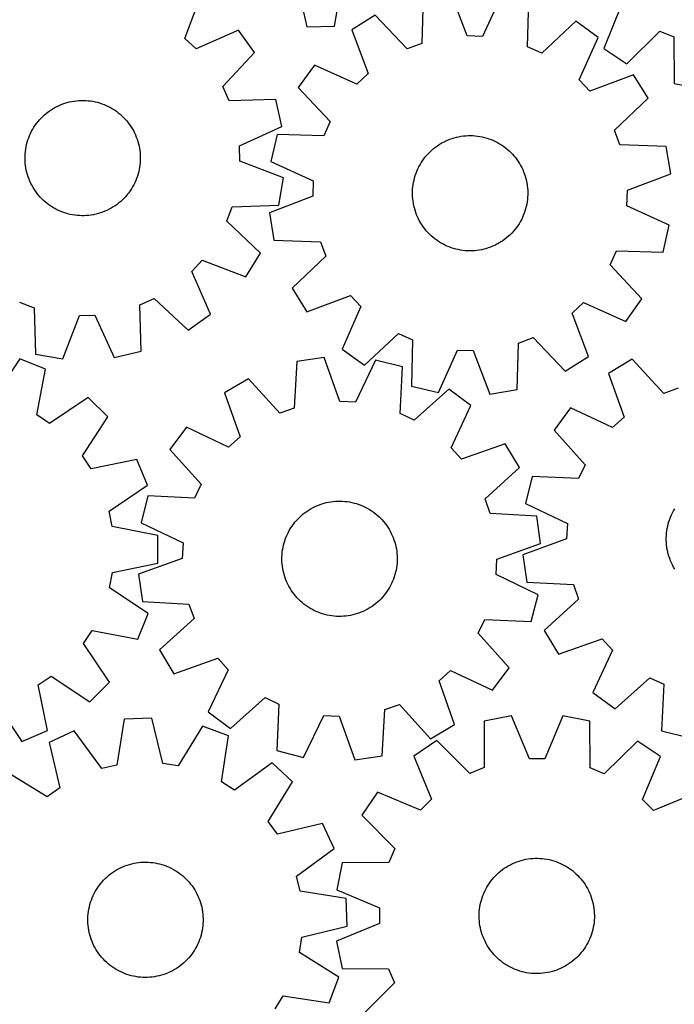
# Model space of a CAD drawing. Header units: millimetres. Extents: x 7 to 1243, y 7 to 1553.
# Tile 3 of 25: x 282 to 555, y 419 to 828. Entities that reach past the tile are written whole.
import ezdxf

# ---------------------------------------------------------------- set-up
doc = ezdxf.new("R2010")
doc.units = ezdxf.units.MM
doc.layers.add('CUT', color=7, linetype='CONTINUOUS', true_color=0x000000)

msp = doc.modelspace()

# ---------------------------------------------------------------- linework, layer by layer
at = {"layer": 'CUT'}
for p, q in [((397.699953, 844.405167), (402.002878, 825.512648)), ((413.535784, 825.791108), (416.921912, 844.869278)), ((351.224269, 820.634227), (358.049682, 838.768619)), ((450.515943, 837.880168), (449.857437, 818.515025)), ((468.821304, 821.688489), (461.893997, 839.784203)), ((483.267232, 839.131193), (475.248133, 821.492132)), ((493.982893, 817.166874), (494.507826, 836.536098)), ((532.984508, 834.353719), (525.660705, 816.414813)), ((430.519752, 830.304287), (420.736443, 824.190996)), ((443.844679, 816.236994), (430.519752, 830.304287)), ((373.605939, 824.097406), (355.901961, 816.222664)), ((380.293131, 814.697037), (373.605939, 824.097406)), ((402.002878, 825.512648), (413.535784, 825.791108)), ((420.736443, 824.190996), (427.538783, 806.047937)), ((514.004225, 827.753613), (499.845367, 814.526023)), ((523.39608, 821.05447), (514.004225, 827.753613)), ((355.901961, 816.222664), (351.224269, 820.634227)), ((475.248133, 821.492132), (468.821304, 821.688489)), ((515.498824, 803.360522), (523.39608, 821.05447)), ((535.263264, 810.021354), (548.989147, 823.697704)), ((548.989147, 823.697704), (554.933563, 821.246865)), ((554.933563, 821.246865), (555.032173, 801.87078)), ((449.857437, 818.515025), (443.844679, 816.236994)), ((499.845367, 814.526023), (493.982893, 817.166874)), ((525.660705, 816.414813), (535.263264, 810.021354)), ((367.04754, 800.555017), (380.293131, 814.697037)), ((405.161536, 809.539584), (398.462392, 800.147729)), ((422.855483, 801.642328), (405.161536, 809.539584)), ((427.538783, 806.047937), (422.855483, 801.642328)), ((519.904433, 798.677223), (515.498824, 803.360522)), ((538.047492, 805.479562), (519.904433, 798.677223)), ((544.160783, 795.696253), (538.047492, 805.479562)), ((369.680932, 794.689189), (367.04754, 800.555017)), ((398.462392, 800.147729), (411.689983, 785.988871)), ((555.032173, 801.87078), (566.350452, 799.638733)), ((389.050808, 795.189483), (369.680932, 794.689189)), ((391.631602, 783.945597), (389.050808, 795.189483)), ((530.09349, 782.371327), (544.160783, 795.696253)), ((295.140572, 790.647729), (295.960565, 791.182806)), ((295.960565, 791.182806), (296.801701, 791.683991)), ((296.801701, 791.683991), (297.662579, 792.15045)), ((297.662579, 792.15045), (298.541767, 792.581407)), ((298.541767, 792.581407), (299.437801, 792.976144)), ((299.437801, 792.976144), (300.349191, 793.334005)), ((300.349191, 793.334005), (301.274418, 793.654394)), ((301.274418, 793.654394), (302.211944, 793.936777)), ((302.211944, 793.936777), (303.160208, 794.180685)), ((303.160208, 794.180685), (304.117631, 794.385712)), ((304.117631, 794.385712), (305.08262, 794.551516)), ((305.08262, 794.551516), (306.053569, 794.677822)), ((306.053569, 794.677822), (307.028862, 794.764419)), ((307.028862, 794.764419), (308.006875, 794.811163)), ((308.006875, 794.811163), (308.985981, 794.817976)), ((308.985981, 794.817976), (309.964551, 794.784848)), ((309.964551, 794.784848), (310.940954, 794.711832)), ((310.940954, 794.711832), (311.913567, 794.599051)), ((311.913567, 794.599051), (312.88077, 794.446693)), ((312.88077, 794.446693), (313.840954, 794.25501)), ((313.840954, 794.25501), (314.79252, 794.024323)), ((314.79252, 794.024323), (315.733885, 793.755014)), ((315.733885, 793.755014), (316.663482, 793.447532)), ((316.663482, 793.447532), (317.579763, 793.10239)), ((317.579763, 793.10239), (318.481205, 792.720161)), ((318.481205, 792.720161), (319.366305, 792.301481)), ((319.366305, 792.301481), (320.233591, 791.847048)), ((320.233591, 791.847048), (321.08162, 791.357618)), ((321.08162, 791.357618), (321.90898, 790.834005)), ((290.738295, 786.779173), (291.404158, 787.497031)), ((291.404158, 787.497031), (292.098748, 788.187133)), ((292.098748, 788.187133), (292.820908, 788.848329)), ((292.820908, 788.848329), (293.569436, 789.479519)), ((293.569436, 789.479519), (294.343087, 790.079652)), ((294.343087, 790.079652), (295.140572, 790.647729)), ((321.90898, 790.834005), (322.714294, 790.277081)), ((322.714294, 790.277081), (323.496222, 789.687773)), ((323.496222, 789.687773), (324.253462, 789.067061)), ((324.253462, 789.067061), (324.984754, 788.415979)), ((324.984754, 788.415979), (325.688881, 787.735611)), ((325.688881, 787.735611), (326.36467, 787.027089)), ((326.36467, 787.027089), (327.010997, 786.291592)), ((287.404857, 781.95901), (287.876887, 782.816846)), ((287.876887, 782.816846), (288.383514, 783.654715)), ((288.383514, 783.654715), (288.923895, 784.471222)), ((288.923895, 784.471222), (289.49713, 785.265008)), ((289.49713, 785.265008), (290.102266, 786.034752)), ((290.102266, 786.034752), (290.738295, 786.779173)), ((327.010997, 786.291592), (327.626787, 785.530344)), ((327.626787, 785.530344), (328.211014, 784.744612)), ((328.211014, 784.744612), (328.762706, 783.935705)), ((328.762706, 783.935705), (329.280944, 783.104968)), ((329.280944, 783.104968), (329.764867, 782.253784)), ((373.982355, 775.948941), (391.631602, 783.945597)), ((411.689983, 785.988871), (409.049132, 780.126397)), ((285.87753, 778.356996), (286.20391, 779.280127)), ((286.20391, 779.280127), (286.567672, 780.189177)), ((286.567672, 780.189177), (286.96821, 781.082634)), ((286.96821, 781.082634), (287.404857, 781.95901)), ((329.764867, 782.253784), (330.213668, 781.38357)), ((330.213668, 781.38357), (330.626601, 780.495774)), ((330.626601, 780.495774), (331.002979, 779.591874)), ((331.002979, 779.591874), (331.342174, 778.673374)), ((389.679907, 780.65133), (387.084812, 769.410736)), ((409.049132, 780.126397), (389.679907, 780.65133)), ((461.576202, 778.63922), (462.499332, 778.965602)), ((462.499332, 778.965602), (463.435007, 779.25406)), ((463.435007, 779.25406), (464.381669, 779.504113)), ((464.381669, 779.504113), (465.337742, 779.715345)), ((465.337742, 779.715345), (466.301636, 779.887404)), ((466.301636, 779.887404), (467.271745, 780.020004)), ((467.271745, 780.020004), (468.246456, 780.112925)), ((468.246456, 780.112925), (469.224146, 780.166011)), ((469.224146, 780.166011), (470.203187, 780.179174)), ((470.203187, 780.179174), (471.18195, 780.152393)), ((471.18195, 780.152393), (472.158807, 780.085711)), ((472.158807, 780.085711), (473.132131, 779.979241)), ((473.132131, 779.979241), (474.100302, 779.833158)), ((474.100302, 779.833158), (475.061709, 779.647707)), ((475.061709, 779.647707), (476.014751, 779.423195)), ((476.014751, 779.423195), (476.957843, 779.159998)), ((476.957843, 779.159998), (477.889414, 778.858551)), ((477.889414, 778.858551), (478.807915, 778.519359)), ((532.371521, 776.358568), (530.09349, 782.371327)), ((284.95574, 774.55469), (285.127796, 775.518584)), ((285.127796, 775.518584), (285.339025, 776.474658)), ((285.339025, 776.474658), (285.589075, 777.42132)), ((285.589075, 777.42132), (285.87753, 778.356996)), ((331.342174, 778.673374), (331.643623, 777.741804)), ((331.643623, 777.741804), (331.906823, 776.798713)), ((331.906823, 776.798713), (332.131338, 775.845671)), ((332.131338, 775.845671), (332.316792, 774.884265)), ((332.316792, 774.884265), (332.462877, 773.916094)), ((374.170536, 769.521868), (373.982355, 775.948941)), ((454.07717, 774.104813), (454.821589, 774.740844)), ((454.821589, 774.740844), (455.591331, 775.345982)), ((455.591331, 775.345982), (456.385115, 775.91922)), ((456.385115, 775.91922), (457.201621, 776.459604)), ((457.201621, 776.459604), (458.039488, 776.966233)), ((458.039488, 776.966233), (458.897323, 777.438265)), ((458.897323, 777.438265), (459.773697, 777.874915)), ((459.773697, 777.874915), (460.667153, 778.275456)), ((460.667153, 778.275456), (461.576202, 778.63922)), ((478.807915, 778.519359), (479.711816, 778.142984)), ((479.711816, 778.142984), (480.599613, 777.730054)), ((480.599613, 777.730054), (481.469828, 777.281255)), ((481.469828, 777.281255), (482.321014, 776.797335)), ((482.321014, 776.797335), (483.151752, 776.279099)), ((483.151752, 776.279099), (483.960661, 775.727409)), ((483.960661, 775.727409), (484.746395, 775.143185)), ((484.746395, 775.143185), (485.507644, 774.527397)), ((551.736664, 775.700063), (532.371521, 776.358568)), ((553.640699, 764.322008), (551.736664, 775.700063)), ((284.663981, 770.653138), (284.677142, 771.632179)), ((284.690766, 769.674374), (284.663981, 770.653138)), ((284.677142, 771.632179), (284.730225, 772.609869)), ((284.730225, 772.609869), (284.823142, 773.58458)), ((284.823142, 773.58458), (284.95574, 774.55469)), ((332.462877, 773.916094), (332.569351, 772.942771)), ((332.569351, 772.942771), (332.636035, 771.965915)), ((332.636035, 771.965915), (332.662819, 770.987151)), ((332.662819, 770.987151), (332.649659, 770.00811)), ((450.208626, 769.702524), (450.776701, 770.500011)), ((450.776701, 770.500011), (451.376832, 771.273664)), ((451.376832, 771.273664), (452.00802, 772.022194)), ((452.00802, 772.022194), (452.669214, 772.744356)), ((452.669214, 772.744356), (453.359313, 773.438948)), ((453.359313, 773.438948), (454.07717, 774.104813)), ((485.507644, 774.527397), (486.243143, 773.881072)), ((486.243143, 773.881072), (486.951668, 773.205285)), ((486.951668, 773.205285), (487.632038, 772.50116)), ((487.632038, 772.50116), (488.283122, 771.76987)), ((488.283122, 771.76987), (488.903836, 771.012632)), ((488.903836, 771.012632), (489.493146, 770.230706)), ((284.75745, 768.697518), (284.690766, 769.674374)), ((284.863924, 767.724194), (284.75745, 768.697518)), ((285.010009, 766.756024), (284.863924, 767.724194)), ((285.195463, 765.794618), (285.010009, 766.756024)), ((332.371061, 767.085599), (332.199005, 766.121705)), ((332.503658, 768.055709), (332.371061, 767.085599)), ((332.596576, 769.03042), (332.503658, 768.055709)), ((332.649659, 770.00811), (332.596576, 769.03042)), ((392.257423, 762.571548), (374.170536, 769.521868)), ((387.084812, 769.410736), (404.723873, 761.391637)), ((448.274959, 766.301324), (448.705913, 767.180513)), ((448.705913, 767.180513), (449.17237, 768.041393)), ((449.17237, 768.041393), (449.673552, 768.88253)), ((449.673552, 768.88253), (450.208626, 769.702524)), ((489.493146, 770.230706), (490.050072, 769.425394)), ((490.050072, 769.425394), (490.573688, 768.598035)), ((490.573688, 768.598035), (491.063121, 767.750007)), ((491.063121, 767.750007), (491.517556, 766.882722)), ((491.517556, 766.882722), (491.936238, 765.997623)), ((285.419977, 764.841576), (285.195463, 765.794618)), ((285.683178, 763.898485), (285.419977, 764.841576)), ((285.984627, 762.966914), (285.683178, 763.898485)), ((286.323822, 762.048415), (285.984627, 762.966914)), ((331.12289, 762.360162), (330.759129, 761.451111)), ((331.44927, 763.283293), (331.12289, 762.360162)), ((331.737725, 764.218969), (331.44927, 763.283293)), ((331.987776, 765.165631), (331.737725, 764.218969)), ((332.199005, 766.121705), (331.987776, 765.165631)), ((390.338917, 751.195925), (392.257423, 762.571548)), ((446.675694, 761.682879), (446.919599, 762.631143)), ((446.919599, 762.631143), (447.20198, 763.56867)), ((447.20198, 763.56867), (447.522366, 764.493898)), ((447.522366, 764.493898), (447.880224, 765.405289)), ((447.880224, 765.405289), (448.274959, 766.301324)), ((491.936238, 765.997623), (492.31847, 765.096183)), ((492.31847, 765.096183), (492.663615, 764.179903)), ((492.663615, 764.179903), (492.9711, 763.250307)), ((492.9711, 763.250307), (493.240411, 762.308943)), ((493.240411, 762.308943), (493.471102, 761.357377)), ((535.544985, 757.394702), (553.640699, 764.322008)), ((286.7002, 761.144515), (286.323822, 762.048415)), ((287.113133, 760.256719), (286.7002, 761.144515)), ((287.561934, 759.386505), (287.113133, 760.256719)), ((288.045857, 758.535321), (287.561934, 759.386505)), ((288.564095, 757.704584), (288.045857, 758.535321)), ((329.449914, 758.823443), (328.943287, 757.985574)), ((329.921944, 759.681279), (329.449914, 758.823443)), ((330.358591, 760.557655), (329.921944, 759.681279)), ((330.759129, 761.451111), (330.358591, 760.557655)), ((404.723873, 761.391637), (404.527516, 754.964808)), ((446.091971, 757.814223), (446.178566, 758.789516)), ((446.178566, 758.789516), (446.304868, 759.760465)), ((446.304868, 759.760465), (446.47067, 760.725455)), ((446.47067, 760.725455), (446.675694, 761.682879)), ((493.471102, 761.357377), (493.662787, 760.397194)), ((493.662787, 760.397194), (493.815148, 759.429991)), ((493.815148, 759.429991), (493.927932, 758.457379)), ((493.927932, 758.457379), (494.00095, 757.480975)), ((289.115787, 756.895676), (288.564095, 757.704584)), ((289.700014, 756.109945), (289.115787, 756.895676)), ((290.315803, 755.348697), (289.700014, 756.109945)), ((290.962131, 754.6132), (290.315803, 755.348697)), ((291.63792, 753.904677), (290.962131, 754.6132)), ((325.922643, 754.143257), (325.228053, 753.453156)), ((326.588506, 754.861116), (325.922643, 754.143257)), ((327.224535, 755.605537), (326.588506, 754.861116)), ((327.829671, 756.375281), (327.224535, 755.605537)), ((328.402906, 757.169067), (327.829671, 756.375281)), ((328.943287, 757.985574), (328.402906, 757.169067)), ((404.527516, 754.964808), (386.431803, 748.037501)), ((446.03842, 755.857103), (446.04523, 756.836209)), ((446.071551, 754.878534), (446.03842, 755.857103)), ((446.04523, 756.836209), (446.091971, 757.814223)), ((446.14457, 753.902131), (446.071551, 754.878534)), ((493.98053, 754.545287), (493.893936, 753.569994)), ((494.027271, 755.5233), (493.98053, 754.545287)), ((494.00095, 757.480975), (494.034082, 756.502406)), ((494.034082, 756.502406), (494.027271, 755.5233)), ((535.348629, 750.967873), (535.544985, 757.394702)), ((292.342047, 753.224309), (291.63792, 753.904677)), ((293.073339, 752.573228), (292.342047, 753.224309)), ((293.830579, 751.952516), (293.073339, 752.573228)), ((294.612506, 751.363208), (293.830579, 751.952516)), ((295.41782, 750.806284), (294.612506, 751.363208)), ((296.24518, 750.282671), (295.41782, 750.806284)), ((297.093209, 749.793241), (296.24518, 750.282671)), ((321.366235, 750.457483), (320.5251, 749.956298)), ((322.186228, 750.992559), (321.366235, 750.457483)), ((322.983714, 751.560637), (322.186228, 750.992559)), ((323.757364, 752.16077), (322.983714, 751.560637)), ((324.505893, 752.79196), (323.757364, 752.16077)), ((325.228053, 753.453156), (324.505893, 752.79196)), ((368.687274, 744.552197), (370.972951, 750.562053)), ((370.972951, 750.562053), (390.338917, 751.195925)), ((446.257353, 752.929518), (446.14457, 753.902131)), ((446.409715, 751.962315), (446.257353, 752.929518)), ((446.6014, 751.002132), (446.409715, 751.962315)), ((446.832091, 750.050567), (446.6014, 751.002132)), ((447.101402, 749.109202), (446.832091, 750.050567)), ((493.396808, 750.676631), (493.152903, 749.728366)), ((493.601832, 751.634055), (493.396808, 750.676631)), ((493.767633, 752.599044), (493.601832, 751.634055)), ((493.893936, 753.569994), (493.767633, 752.599044)), ((552.987689, 742.948773), (535.348629, 750.967873)), ((297.960496, 749.338807), (297.093209, 749.793241)), ((298.845596, 748.920128), (297.960496, 749.338807)), ((299.747037, 748.537899), (298.845596, 748.920128)), ((300.663319, 748.192756), (299.747037, 748.537899)), ((301.592916, 747.885275), (300.663319, 748.192756)), ((302.534281, 747.615966), (301.592916, 747.885275)), ((303.485847, 747.385278), (302.534281, 747.615966)), ((304.446031, 747.193596), (303.485847, 747.385278)), ((305.413234, 747.041237), (304.446031, 747.193596)), ((306.385847, 746.928456), (305.413234, 747.041237)), ((307.36225, 746.855441), (306.385847, 746.928456)), ((308.340819, 746.822312), (307.36225, 746.855441)), ((309.319925, 746.829126), (308.340819, 746.822312)), ((310.297939, 746.87587), (309.319925, 746.829126)), ((311.273232, 746.962467), (310.297939, 746.87587)), ((312.244181, 747.088772), (311.273232, 746.962467)), ((313.20917, 747.254577), (312.244181, 747.088772)), ((314.166593, 747.459603), (313.20917, 747.254577)), ((315.114857, 747.703512), (314.166593, 747.459603)), ((316.052383, 747.985895), (315.114857, 747.703512)), ((316.97761, 748.306284), (316.052383, 747.985895)), ((317.889, 748.664145), (316.97761, 748.306284)), ((318.785034, 749.058882), (317.889, 748.664145)), ((319.664222, 749.489839), (318.785034, 749.058882)), ((320.5251, 749.956298), (319.664222, 749.489839)), ((386.431803, 748.037501), (388.335837, 736.659447)), ((447.408886, 748.179606), (447.101402, 749.109202)), ((447.754032, 747.263326), (447.408886, 748.179606)), ((448.136263, 746.361886), (447.754032, 747.263326)), ((448.554945, 745.476787), (448.136263, 746.361886)), ((491.797543, 746.058185), (491.366589, 745.178996)), ((492.192278, 746.954221), (491.797543, 746.058185)), ((492.550136, 747.865611), (492.192278, 746.954221)), ((492.870522, 748.79084), (492.550136, 747.865611)), ((493.152903, 749.728366), (492.870522, 748.79084)), ((382.737606, 731.209387), (368.687274, 744.552197)), ((449.009381, 744.609502), (448.554945, 745.476787)), ((449.498814, 743.761474), (449.009381, 744.609502)), ((450.022429, 742.934116), (449.498814, 743.761474)), ((450.579356, 742.128803), (450.022429, 742.934116)), ((451.168666, 741.346877), (450.579356, 742.128803)), ((489.2958, 741.859498), (488.69567, 741.085845)), ((489.863876, 742.656985), (489.2958, 741.859498)), ((490.39895, 743.476979), (489.863876, 742.656985)), ((490.900132, 744.318116), (490.39895, 743.476979)), ((491.366589, 745.178996), (490.900132, 744.318116)), ((550.392595, 731.708179), (552.987689, 742.948773)), ((451.78938, 740.589639), (451.168666, 741.346877)), ((452.440464, 739.858349), (451.78938, 740.589639)), ((453.120834, 739.154225), (452.440464, 739.858349)), ((453.829358, 738.478437), (453.120834, 739.154225)), ((454.564857, 737.832112), (453.829358, 738.478437)), ((455.326107, 737.216325), (454.564857, 737.832112)), ((485.995332, 738.254696), (485.250913, 737.618665)), ((486.713189, 738.920562), (485.995332, 738.254696)), ((487.403288, 739.615153), (486.713189, 738.920562)), ((488.064482, 740.337315), (487.403288, 739.615153)), ((488.69567, 741.085845), (488.064482, 740.337315)), ((388.335837, 736.659447), (407.700981, 736.000941)), ((407.700981, 736.000941), (409.979012, 729.988182)), ((456.11184, 736.6321), (455.326107, 737.216325)), ((456.92075, 736.080411), (456.11184, 736.6321)), ((457.751488, 735.562175), (456.92075, 736.080411)), ((458.602673, 735.078255), (457.751488, 735.562175)), ((459.472889, 734.629456), (458.602673, 735.078255)), ((460.360686, 734.216525), (459.472889, 734.629456)), ((461.264587, 733.840151), (460.360686, 734.216525)), ((462.183088, 733.500958), (461.264587, 733.840151)), ((478.4963, 733.72029), (477.573169, 733.393907)), ((479.405349, 734.084054), (478.4963, 733.72029)), ((480.298804, 734.484594), (479.405349, 734.084054)), ((481.175179, 734.921244), (480.298804, 734.484594)), ((482.033014, 735.393276), (481.175179, 734.921244)), ((482.870881, 735.899906), (482.033014, 735.393276)), ((483.687386, 736.440289), (482.870881, 735.899906)), ((484.481171, 737.013527), (483.687386, 736.440289)), ((485.250913, 737.618665), (484.481171, 737.013527)), ((376.611875, 721.433863), (382.737606, 731.209387)), ((409.979012, 729.988182), (395.911718, 716.663256)), ((463.114659, 733.199512), (462.183088, 733.500958)), ((464.057751, 732.936314), (463.114659, 733.199512)), ((465.010793, 732.711803), (464.057751, 732.936314)), ((465.9722, 732.526351), (465.010793, 732.711803)), ((466.940371, 732.380269), (465.9722, 732.526351)), ((467.913695, 732.273798), (466.940371, 732.380269)), ((468.890551, 732.207117), (467.913695, 732.273798)), ((469.869315, 732.180335), (468.890551, 732.207117)), ((470.848356, 732.193498), (469.869315, 732.180335)), ((471.826046, 732.246584), (470.848356, 732.193498)), ((472.800756, 732.339505), (471.826046, 732.246584)), ((473.770866, 732.472105), (472.800756, 732.339505)), ((474.734759, 732.644164), (473.770866, 732.472105)), ((475.690833, 732.855396), (474.734759, 732.644164)), ((476.637495, 733.105449), (475.690833, 732.855396)), ((477.573169, 733.393907), (476.637495, 733.105449)), ((528.382519, 726.370639), (531.02337, 732.233112)), ((531.02337, 732.233112), (550.392595, 731.708179)), ((354.06592, 723.581584), (358.477483, 728.259276)), ((358.477483, 728.259276), (376.611875, 721.433863)), ((541.61011, 712.21178), (528.382519, 726.370639)), ((361.940662, 705.877605), (354.06592, 723.581584)), ((395.911718, 716.663256), (402.02501, 706.879947)), ((402.02501, 706.879947), (420.168069, 713.682287)), ((420.168069, 713.682287), (424.573678, 708.998987)), ((282.395453, 710.796271), (288.405309, 708.510593)), ((332.532445, 709.802613), (338.398273, 712.436005)), ((333.032739, 690.432736), (332.532445, 709.802613)), ((338.398273, 712.436005), (352.540293, 699.190414)), ((512.533719, 706.311572), (517.217019, 710.717182)), ((517.217019, 710.717182), (534.910966, 702.819925)), ((534.910966, 702.819925), (541.61011, 712.21178)), ((288.405309, 708.510593), (289.039181, 689.144628)), ((300.414804, 687.226121), (307.365124, 705.313008)), ((307.365124, 705.313008), (313.792197, 705.50119)), ((313.792197, 705.50119), (321.788853, 687.851943)), ((352.540293, 699.190414), (361.940662, 705.877605)), ((424.573678, 708.998987), (416.676422, 691.30504)), ((519.336059, 688.168513), (512.533719, 706.311572)), ((426.068277, 684.605896), (440.227135, 697.833487)), ((440.227135, 697.833487), (446.089608, 695.192635)), ((446.089608, 695.192635), (445.564675, 675.823411)), ((489.556559, 674.479341), (490.215065, 693.844485)), ((490.215065, 693.844485), (496.227823, 696.122516)), ((496.227823, 696.122516), (509.55275, 682.055222)), ((289.039181, 689.144628), (300.414804, 687.226121)), ((321.788853, 687.851943), (333.032739, 690.432736)), ((416.676422, 691.30504), (426.068277, 684.605896)), ((456.805269, 673.228316), (464.824369, 690.867377)), ((464.824369, 690.867377), (471.251198, 690.67102)), ((471.251198, 690.67102), (478.178505, 672.575307)), ((282.465302, 687.291634), (271.735891, 671.157132)), ((293.148199, 682.93719), (282.465302, 687.291634)), ((397.859625, 686.130761), (396.793138, 666.783797)), ((409.275281, 687.794576), (397.859625, 686.130761)), ((415.819675, 669.556886), (409.275281, 687.794576)), ((430.630006, 686.691262), (422.240938, 669.225125)), ((441.813411, 683.859845), (430.630006, 686.691262)), ((509.55275, 682.055222), (519.336059, 688.168513)), ((537.588355, 687.149288), (527.693369, 681.218461)), ((550.650139, 672.837327), (537.588355, 687.149288)), ((289.541135, 663.899556), (293.148199, 682.93719)), ((440.880381, 664.505985), (441.813411, 683.859845)), ((527.693369, 681.218461), (534.158109, 662.952385)), ((377.708212, 678.97799), (367.798236, 673.072243)), ((390.733705, 664.632993), (377.708212, 678.97799)), ((367.798236, 673.072243), (374.216693, 654.789852)), ((445.564675, 675.823411), (456.805269, 673.228316)), ((461.120385, 674.668416), (446.685896, 661.742167)), ((470.368967, 667.772824), (461.120385, 674.668416)), ((478.178505, 672.575307), (489.556559, 674.479341)), ((556.704105, 675.003471), (550.650139, 672.837327)), ((310.994531, 671.15797), (294.907441, 660.357601)), ((319.197868, 663.046821), (310.994531, 671.15797)), ((422.240938, 669.225125), (415.819675, 669.556886)), ((396.793138, 666.783797), (390.733705, 664.632993)), ((446.685896, 661.742167), (440.880381, 664.505985)), ((462.100559, 650.249244), (470.368967, 667.772824)), ((511.849456, 666.858376), (504.97731, 657.592359)), ((529.393921, 658.634376), (511.849456, 666.858376)), ((294.907441, 660.357601), (289.541135, 663.899556)), ((308.579988, 646.838704), (319.197868, 663.046821)), ((534.158109, 662.952385), (529.393921, 658.634376)), ((351.918004, 658.752332), (345.022411, 649.50375)), ((369.441583, 650.483924), (351.918004, 658.752332)), ((504.97731, 657.592359), (517.940076, 643.190654)), ((374.216693, 654.789852), (369.441583, 650.483924)), ((484.688878, 651.892592), (466.406487, 645.474135)), ((490.594625, 641.982616), (484.688878, 651.892592)), ((345.022411, 649.50375), (357.948661, 635.06926)), ((466.406487, 645.474135), (462.100559, 650.249244)), ((312.182361, 641.512768), (308.579988, 646.838704)), ((331.178016, 645.334745), (312.182361, 641.512768)), ((335.652909, 634.701739), (331.178016, 645.334745)), ((476.249628, 628.957123), (490.594625, 641.982616)), ((517.940076, 643.190654), (515.19097, 637.378159)), ((495.83481, 638.262168), (493.031726, 627.071628)), ((515.19097, 637.378159), (495.83481, 638.262168)), ((319.640689, 623.790678), (335.652909, 634.701739)), ((357.948661, 635.06926), (355.184842, 629.263746)), ((335.830983, 630.196776), (332.999565, 619.013371)), ((355.184842, 629.263746), (335.830983, 630.196776)), ((408.248571, 626.866104), (409.185897, 627.149152)), ((409.185897, 627.149152), (410.133987, 627.393732)), ((410.133987, 627.393732), (411.091265, 627.599437)), ((411.091265, 627.599437), (412.056136, 627.765925)), ((412.056136, 627.765925), (413.026996, 627.892918)), ((413.026996, 627.892918), (414.002227, 627.980207)), ((414.002227, 627.980207), (414.980207, 628.027644)), ((414.980207, 628.027644), (415.959308, 628.035151)), ((415.959308, 628.035151), (416.9379, 628.002716)), ((416.9379, 628.002716), (417.914355, 627.930392)), ((417.914355, 627.930392), (418.887048, 627.8183)), ((418.887048, 627.8183), (419.854359, 627.666627)), ((419.854359, 627.666627), (420.814678, 627.475625)), ((420.814678, 627.475625), (421.766408, 627.245612)), ((421.766408, 627.245612), (422.707963, 626.97697)), ((478.400432, 622.897689), (476.249628, 628.957123)), ((493.031726, 627.071628), (510.519054, 618.726823)), ((320.930701, 617.491586), (319.640689, 623.790678)), ((400.546549, 622.68577), (401.319775, 623.286451)), ((401.319775, 623.286451), (402.116857, 623.855094)), ((402.116857, 623.855094), (402.936471, 624.390751)), ((402.936471, 624.390751), (403.777251, 624.892532)), ((403.777251, 624.892532), (404.637798, 625.359601)), ((404.637798, 625.359601), (405.516681, 625.791181)), ((405.516681, 625.791181), (406.412435, 626.186553)), ((406.412435, 626.186553), (407.323571, 626.54506)), ((407.323571, 626.54506), (408.248571, 626.866104)), ((422.707963, 626.97697), (423.637778, 626.670147)), ((423.637778, 626.670147), (424.554303, 626.325654)), ((424.554303, 626.325654), (425.456015, 625.944064)), ((425.456015, 625.944064), (426.341412, 625.526012)), ((426.341412, 625.526012), (427.20902, 625.072193)), ((427.20902, 625.072193), (428.057396, 624.583364)), ((428.057396, 624.583364), (428.885127, 624.060337)), ((428.885127, 624.060337), (429.690835, 623.503984)), ((429.690835, 623.503984), (430.47318, 622.91523)), ((553.892389, 622.274701), (554.317218, 623.156866)), ((554.317218, 623.156866), (554.777675, 624.020969)), ((554.777675, 624.020969), (555.272995, 624.865572)), ((332.999565, 619.013371), (350.465703, 610.624303)), ((396.47723, 618.468375), (397.081821, 619.238548)), ((397.081821, 619.238548), (397.717322, 619.983419)), ((397.717322, 619.983419), (398.382677, 620.701749)), ((398.382677, 620.701749), (399.076777, 621.392343)), ((399.076777, 621.392343), (399.798469, 622.05405)), ((399.798469, 622.05405), (400.546549, 622.68577)), ((430.47318, 622.91523), (431.23086, 622.295055)), ((431.23086, 622.295055), (431.962613, 621.644492)), ((431.962613, 621.644492), (432.667221, 620.964623)), ((432.667221, 620.964623), (433.343513, 620.25658)), ((433.343513, 620.25658), (433.990361, 619.521541)), ((433.990361, 619.521541), (434.60669, 618.760729)), ((497.747396, 621.831203), (478.400432, 622.897689)), ((499.411211, 610.415547), (497.747396, 621.831203)), ((552.562591, 618.595181), (552.838444, 619.534649)), ((552.838444, 619.534649), (553.152386, 620.462083)), ((553.152386, 620.462083), (553.503897, 621.375941)), ((553.503897, 621.375941), (553.892389, 622.274701)), ((339.943005, 613.75331), (320.930701, 617.491586)), ((393.951274, 614.28421), (394.3873, 615.160895)), ((394.3873, 615.160895), (394.858722, 616.019066)), ((394.858722, 616.019066), (395.364756, 616.857293)), ((395.364756, 616.857293), (395.904558, 617.674183)), ((395.904558, 617.674183), (396.47723, 618.468375)), ((434.60669, 618.760729), (435.191473, 617.975412)), ((435.191473, 617.975412), (435.743738, 617.166896)), ((435.743738, 617.166896), (436.262565, 616.336526)), ((436.262565, 616.336526), (436.747091, 615.485685)), ((436.747091, 615.485685), (437.196509, 614.615789)), ((510.519054, 618.726823), (510.203557, 612.30474)), ((551.848296, 614.748492), (551.967843, 615.720296)), ((551.967843, 615.720296), (552.126928, 616.686416)), ((552.126928, 616.686416), (552.325287, 617.645243)), ((552.325287, 617.645243), (552.562591, 618.595181)), ((340.008191, 602.217227), (339.943005, 613.75331)), ((392.574735, 610.62192), (392.862527, 611.5578)), ((392.862527, 611.5578), (393.188252, 612.481162)), ((393.188252, 612.481162), (393.55137, 613.39047)), ((393.55137, 613.39047), (393.951274, 614.28421)), ((437.196509, 614.615789), (437.610071, 613.728286)), ((437.610071, 613.728286), (437.987089, 612.824653)), ((437.987089, 612.824653), (438.326935, 611.906394)), ((438.326935, 611.906394), (438.629044, 610.975037)), ((438.629044, 610.975037), (438.892912, 610.032133)), ((510.203557, 612.30474), (491.982501, 605.714176)), ((551.728551, 612.794305), (551.768488, 613.77262)), ((551.728551, 611.815175), (551.728551, 612.794305)), ((551.768488, 610.83686), (551.728551, 611.815175)), ((551.768488, 613.77262), (551.848296, 614.748492)), ((551.848296, 609.860989), (551.768488, 610.83686)), ((350.465703, 610.624303), (350.133942, 604.203039)), ((391.719294, 605.809861), (391.811521, 606.784638)), ((391.811521, 606.784638), (391.943431, 607.754841)), ((391.943431, 607.754841), (392.114804, 608.718857)), ((392.114804, 608.718857), (392.325355, 609.675081)), ((392.325355, 609.675081), (392.574735, 610.62192)), ((438.892912, 610.032133), (439.118102, 609.079251)), ((439.118102, 609.079251), (439.304237, 608.117976)), ((439.304237, 608.117976), (439.451009, 607.149909)), ((439.451009, 607.149909), (439.558172, 606.176662)), ((481.173521, 603.871153), (499.411211, 610.415547)), ((551.967843, 608.889184), (551.848296, 609.860989)), ((552.126928, 607.923064), (551.967843, 608.889184)), ((552.325287, 606.964238), (552.126928, 607.923064)), ((552.562591, 606.0143), (552.325287, 606.964238)), ((350.133942, 604.203039), (331.896252, 597.658645)), ((391.654437, 603.853084), (391.666904, 604.832134)), ((391.681915, 602.87434), (391.654437, 603.853084)), ((391.666904, 604.832134), (391.719294, 605.809861)), ((391.749291, 601.897531), (391.681915, 602.87434)), ((439.558172, 606.176662), (439.625548, 605.199853)), ((439.640559, 603.242058), (439.588169, 602.264331)), ((439.625548, 605.199853), (439.653026, 604.221109)), ((439.653026, 604.221109), (439.640559, 603.242058)), ((480.84176, 597.44989), (481.173521, 603.871153)), ((491.982501, 605.714176), (493.675223, 594.302771)), ((552.838444, 605.074832), (552.562591, 606.0143)), ((553.152386, 604.147397), (552.838444, 605.074832)), ((553.503897, 603.233539), (553.152386, 604.147397)), ((553.892389, 602.33478), (553.503897, 603.233539)), ((321.039347, 598.264332), (340.008191, 602.217227)), ((391.856454, 600.924283), (391.749291, 601.897531)), ((392.003226, 599.956216), (391.856454, 600.924283)), ((392.189361, 598.994942), (392.003226, 599.956216)), ((392.414551, 598.042059), (392.189361, 598.994942)), ((438.982108, 598.399112), (438.732728, 597.452272)), ((439.192659, 599.355335), (438.982108, 598.399112)), ((439.364032, 600.319351), (439.192659, 599.355335)), ((439.495942, 601.289554), (439.364032, 600.319351)), ((439.588169, 602.264331), (439.495942, 601.289554)), ((554.317218, 601.452614), (553.892389, 602.33478)), ((554.777675, 600.588511), (554.317218, 601.452614)), ((555.272995, 599.743909), (554.777675, 600.588511)), ((319.820604, 591.951064), (321.039347, 598.264332)), ((331.896252, 597.658645), (333.560067, 586.24299)), ((392.678419, 597.099155), (392.414551, 598.042059)), ((392.980528, 596.167798), (392.678419, 597.099155)), ((393.320374, 595.249539), (392.980528, 596.167798)), ((393.697392, 594.345906), (393.320374, 595.249539)), ((394.110954, 593.458403), (393.697392, 594.345906)), ((437.756093, 594.683722), (437.356189, 593.789982)), ((438.119211, 595.59303), (437.756093, 594.683722)), ((438.444936, 596.516392), (438.119211, 595.59303)), ((438.732728, 597.452272), (438.444936, 596.516392)), ((498.307898, 589.060821), (480.84176, 597.44989)), ((493.675223, 594.302771), (513.024826, 593.285288)), ((335.955106, 581.221653), (319.820604, 591.951064)), ((394.560372, 592.588507), (394.110954, 593.458403)), ((395.044898, 591.737666), (394.560372, 592.588507)), ((395.563725, 590.907297), (395.044898, 591.737666)), ((396.11599, 590.09878), (395.563725, 590.907297)), ((435.402905, 590.400009), (434.830233, 589.605817)), ((435.942707, 591.216899), (435.402905, 590.400009)), ((436.448741, 592.055127), (435.942707, 591.216899)), ((436.920163, 592.913297), (436.448741, 592.055127)), ((437.356189, 593.789982), (436.920163, 592.913297)), ((513.024826, 593.285288), (515.19097, 587.231322)), ((333.560067, 586.24299), (352.907031, 585.176503)), ((396.700773, 589.313463), (396.11599, 590.09878)), ((397.317102, 588.552652), (396.700773, 589.313463)), ((397.96395, 587.817613), (397.317102, 588.552652)), ((398.640242, 587.109569), (397.96395, 587.817613)), ((399.34485, 586.4297), (398.640242, 587.109569)), ((400.076603, 585.779137), (399.34485, 586.4297)), ((432.230686, 586.68185), (431.508995, 586.020142)), ((432.924786, 587.372443), (432.230686, 586.68185)), ((433.590141, 588.090773), (432.924786, 587.372443)), ((434.225642, 588.835645), (433.590141, 588.090773)), ((434.830233, 589.605817), (434.225642, 588.835645)), ((495.47648, 577.877417), (498.307898, 589.060821)), ((515.19097, 587.231322), (500.879009, 574.169538)), ((352.907031, 585.176503), (355.057835, 579.11707)), ((400.834283, 585.158962), (400.076603, 585.779137)), ((401.616628, 584.570208), (400.834283, 585.158962)), ((402.422337, 584.013855), (401.616628, 584.570208)), ((403.250067, 583.490828), (402.422337, 584.013855)), ((404.098443, 583.001999), (403.250067, 583.490828)), ((404.966051, 582.548181), (404.098443, 583.001999)), ((405.851448, 582.130128), (404.966051, 582.548181)), ((406.75316, 581.748538), (405.851448, 582.130128)), ((425.790782, 582.283012), (424.895028, 581.887639)), ((426.669665, 582.714591), (425.790782, 582.283012)), ((427.530212, 583.18166), (426.669665, 582.714591)), ((428.370992, 583.683441), (427.530212, 583.18166)), ((429.190606, 584.219098), (428.370992, 583.683441)), ((429.987688, 584.787741), (429.190606, 584.219098)), ((430.760914, 585.388422), (429.987688, 584.787741)), ((431.508995, 586.020142), (430.760914, 585.388422)), ((331.600663, 570.538756), (335.955106, 581.221653)), ((355.057835, 579.11707), (340.712838, 566.091576)), ((407.669685, 581.404045), (406.75316, 581.748538)), ((408.5995, 581.097222), (407.669685, 581.404045)), ((409.541055, 580.828581), (408.5995, 581.097222)), ((410.492785, 580.598567), (409.541055, 580.828581)), ((411.453104, 580.407565), (410.492785, 580.598567)), ((412.420415, 580.255892), (411.453104, 580.407565)), ((413.393108, 580.1438), (412.420415, 580.255892)), ((414.369563, 580.071477), (413.393108, 580.1438)), ((415.348155, 580.039042), (414.369563, 580.071477)), ((416.327256, 580.046549), (415.348155, 580.039042)), ((417.305236, 580.093986), (416.327256, 580.046549)), ((418.280467, 580.181274), (417.305236, 580.093986)), ((419.251327, 580.308268), (418.280467, 580.181274)), ((420.216198, 580.474756), (419.251327, 580.308268)), ((421.173476, 580.680461), (420.216198, 580.474756)), ((422.121566, 580.925041), (421.173476, 580.680461)), ((423.058892, 581.208088), (422.121566, 580.925041)), ((423.983892, 581.529133), (423.058892, 581.208088)), ((424.895028, 581.887639), (423.983892, 581.529133)), ((473.358802, 573.004932), (476.122621, 578.810447)), ((476.122621, 578.810447), (495.47648, 577.877417)), ((309.021074, 568.779514), (312.563029, 574.14582)), ((312.563029, 574.14582), (331.600663, 570.538756)), ((500.879009, 574.169538), (506.809836, 564.274552)), ((486.285052, 558.570442), (473.358802, 573.004932)), ((506.809836, 564.274552), (525.075912, 570.739292)), ((525.075912, 570.739292), (529.393921, 565.975104)), ((319.821443, 552.692424), (309.021074, 568.779514)), ((340.712838, 566.091576), (346.618585, 556.1816)), ((529.393921, 565.975104), (521.169921, 548.430639)), ((346.618585, 556.1816), (364.900976, 562.600057)), ((364.900976, 562.600057), (369.206904, 557.824948)), ((369.206904, 557.824948), (360.938496, 540.301369)), ((457.09077, 553.28434), (461.86588, 557.590269)), ((461.86588, 557.590269), (479.389459, 549.32186)), ((479.389459, 549.32186), (486.285052, 558.570442)), ((290.176241, 551.504594), (295.502177, 555.106967)), ((295.502177, 555.106967), (311.710294, 544.489087)), ((463.509228, 535.001949), (457.09077, 553.28434)), ((530.435938, 541.558493), (544.837643, 554.521259)), ((544.837643, 554.521259), (550.650139, 551.772153)), ((293.998217, 532.508939), (290.176241, 551.504594)), ((311.710294, 544.489087), (319.821443, 552.692424)), ((550.650139, 551.772153), (549.76613, 532.415993)), ((370.187078, 533.405776), (384.621567, 546.332025)), ((384.621567, 546.332025), (390.427082, 543.568207)), ((521.169921, 548.430639), (530.435938, 541.558493)), ((272.454151, 544.046266), (283.365212, 528.034046)), ((390.427082, 543.568207), (389.494052, 524.214348)), ((433.447838, 521.943431), (434.514325, 541.290396)), ((434.514325, 541.290396), (440.573758, 543.4412)), ((440.573758, 543.4412), (453.599251, 529.096203)), ((325.994481, 537.295193), (322.844966, 518.176538)), ((337.523053, 537.716509), (325.994481, 537.295193)), ((342.0597, 518.878748), (337.523053, 537.716509)), ((360.938496, 540.301369), (370.187078, 533.405776)), ((400.677457, 521.38293), (409.066525, 538.849067)), ((409.066525, 538.849067), (415.487788, 538.517306)), ((415.487788, 538.517306), (422.032182, 520.279617)), ((487.263422, 538.701164), (475.944317, 536.473312)), ((494.704143, 520.810437), (487.263422, 538.701164)), ((508.646587, 538.658154), (501.133958, 520.797504)), ((519.956639, 536.384787), (508.646587, 538.658154)), ((358.633751, 534.313566), (348.407586, 517.855499)), ((369.445993, 530.291018), (358.633751, 534.313566)), ((453.599251, 529.096203), (463.509228, 535.001949)), ((475.944317, 536.473312), (475.838527, 517.097264)), ((519.984484, 517.008471), (519.956639, 536.384787)), ((283.365212, 528.034046), (293.998217, 532.508939)), ((305.188489, 532.360388), (294.698708, 527.559349)), ((316.588704, 516.692666), (305.188489, 532.360388)), ((366.428409, 511.151096), (369.445993, 530.291018)), ((549.76613, 532.415993), (560.95667, 529.612908)), ((294.698708, 527.559349), (299.105328, 508.690748)), ((456.172389, 528.330064), (446.567461, 521.940163)), ((469.893203, 514.648628), (456.172389, 528.330064)), ((539.695649, 528.162069), (525.919909, 514.535939)), ((549.274794, 521.733582), (539.695649, 528.162069)), ((389.494052, 524.214348), (400.677457, 521.38293)), ((422.032182, 520.279617), (433.447838, 521.943431)), ((446.567461, 521.940163), (453.884617, 503.998545)), ((501.133958, 520.797504), (494.704143, 520.810437)), ((541.885524, 503.821544), (549.274794, 521.733582)), ((322.844966, 518.176538), (316.588704, 516.692666)), ((348.407586, 517.855499), (342.0597, 518.878748)), ((387.647485, 519.068394), (371.901511, 507.776507)), ((396.097332, 511.214378), (387.647485, 519.068394)), ((475.838527, 517.097264), (469.893203, 514.648628)), ((525.919909, 514.535939), (519.984484, 517.008471)), ((293.893149, 504.925661), (277.364946, 515.038076)), ((299.105328, 508.690748), (293.893149, 504.925661)), ((371.901511, 507.776507), (366.428409, 511.151096)), ((385.984917, 494.686175), (396.097332, 511.214378)), ((431.416868, 506.850394), (424.988381, 497.271249)), ((449.328906, 499.461124), (431.416868, 506.850394)), ((564.364563, 506.582989), (546.422945, 499.265833)), ((453.884617, 503.998545), (449.328906, 499.461124)), ((546.422945, 499.265833), (541.885524, 503.821544)), ((424.988381, 497.271249), (438.614511, 483.495509)), ((389.750004, 489.473996), (385.984917, 494.686175)), ((408.618605, 493.880616), (389.750004, 489.473996)), ((413.419644, 483.390836), (408.618605, 493.880616)), ((397.751922, 471.990621), (413.419644, 483.390836)), ((438.614511, 483.495509), (436.141979, 477.560084)), ((323.609793, 474.981419), (324.484712, 475.420978)), ((324.484712, 475.420978), (325.376832, 475.824485)), ((325.376832, 475.824485), (326.284668, 476.191267)), ((326.284668, 476.191267), (327.206709, 476.520715)), ((327.206709, 476.520715), (328.14142, 476.81228)), ((328.14142, 476.81228), (329.087246, 477.065477)), ((329.087246, 477.065477), (330.042612, 477.279884)), ((330.042612, 477.279884), (331.005928, 477.455145)), ((331.005928, 477.455145), (331.975592, 477.590967)), ((331.975592, 477.590967), (332.949989, 477.687126)), ((332.949989, 477.687126), (333.927496, 477.74346)), ((333.927496, 477.74346), (334.906489, 477.759876)), ((334.906489, 477.759876), (335.885336, 477.736346)), ((335.885336, 477.736346), (336.862408, 477.672911)), ((336.862408, 477.672911), (337.836081, 477.569675)), ((337.836081, 477.569675), (338.804732, 477.42681)), ((338.804732, 477.42681), (339.766749, 477.244554)), ((339.766749, 477.244554), (340.720532, 477.02321)), ((340.720532, 477.02321), (341.664493, 476.763147)), ((341.664493, 476.763147), (342.597061, 476.464798)), ((342.597061, 476.464798), (343.516684, 476.128658)), ((343.516684, 476.128658), (344.42183, 475.755289)), ((344.42183, 475.755289), (345.310994, 475.34531)), ((416.765663, 477.532239), (414.492295, 466.222187)), ((436.141979, 477.560084), (416.765663, 477.532239)), ((484.278133, 475.199835), (485.098491, 475.734352)), ((485.098491, 475.734352), (485.939969, 476.234962)), ((485.939969, 476.234962), (486.801165, 476.700834)), ((486.801165, 476.700834), (487.680647, 477.13119)), ((487.680647, 477.13119), (488.57695, 477.525316)), ((488.57695, 477.525316), (489.488584, 477.882555)), ((489.488584, 477.882555), (490.41403, 478.202312)), ((490.41403, 478.202312), (491.351748, 478.484056)), ((491.351748, 478.484056), (492.300178, 478.727316)), ((492.300178, 478.727316), (493.257741, 478.93169)), ((493.257741, 478.93169), (494.222843, 479.096835)), ((494.222843, 479.096835), (495.193878, 479.222478)), ((495.193878, 479.222478), (496.16923, 479.308409)), ((496.16923, 479.308409), (497.147275, 479.354486)), ((497.147275, 479.354486), (498.126386, 479.360631)), ((498.126386, 479.360631), (499.104932, 479.326835)), ((499.104932, 479.326835), (500.081285, 479.253153)), ((500.081285, 479.253153), (501.053821, 479.139708)), ((501.053821, 479.139708), (502.02092, 478.986689)), ((502.02092, 478.986689), (502.980973, 478.794351)), ((502.980973, 478.794351), (503.932381, 478.563014)), ((503.932381, 478.563014), (504.873562, 478.293063)), ((504.873562, 478.293063), (505.802949, 477.984947)), ((505.802949, 477.984947), (506.718995, 477.639179)), ((506.718995, 477.639179), (507.620175, 477.256335)), ((507.620175, 477.256335), (508.504989, 476.837052)), ((508.504989, 476.837052), (509.371965, 476.382027)), ((509.371965, 476.382027), (510.21966, 475.892017)), ((510.21966, 475.892017), (511.046662, 475.36784)), ((318.085102, 470.963724), (318.800742, 471.631971)), ((318.800742, 471.631971), (319.543044, 472.270472)), ((319.543044, 472.270472), (320.310771, 472.878164)), ((320.310771, 472.878164), (321.102647, 473.454036)), ((321.102647, 473.454036), (321.917352, 473.997129)), ((321.917352, 473.997129), (322.753532, 474.506539)), ((322.753532, 474.506539), (323.609793, 474.981419)), ((345.310994, 475.34531), (346.182696, 474.899405)), ((346.182696, 474.899405), (347.035484, 474.418316)), ((347.035484, 474.418316), (347.86794, 473.902843)), ((347.86794, 473.902843), (348.678678, 473.353844)), ((348.678678, 473.353844), (349.466348, 472.772233)), ((349.466348, 472.772233), (350.229639, 472.158978)), ((350.229639, 472.158978), (350.967282, 471.5151)), ((350.967282, 471.5151), (351.678047, 470.841671)), ((399.235794, 465.734359), (397.751922, 471.990621)), ((479.236679, 470.590298), (479.873216, 471.334284)), ((479.873216, 471.334284), (480.53957, 472.051688)), ((480.53957, 472.051688), (481.23463, 472.741315)), ((481.23463, 472.741315), (481.957241, 473.402018)), ((481.957241, 473.402018), (482.7062, 474.032697)), ((482.7062, 474.032697), (483.48026, 474.632302)), ((483.48026, 474.632302), (484.278133, 475.199835)), ((511.046662, 475.36784), (511.851596, 474.810366)), ((511.851596, 474.810366), (512.633121, 474.220525)), ((512.633121, 474.220525), (513.389937, 473.599296)), ((513.389937, 473.599296), (514.120785, 472.947716)), ((514.120785, 472.947716), (514.824447, 472.266867)), ((514.824447, 472.266867), (515.499752, 471.557884)), ((515.499752, 471.557884), (516.145578, 470.821946)), ((314.4145, 466.395085), (314.946846, 467.216853)), ((314.946846, 467.216853), (315.512269, 468.016223)), ((315.512269, 468.016223), (316.109826, 468.791865)), ((316.109826, 468.791865), (316.738523, 469.542488)), ((316.738523, 469.542488), (317.397314, 470.266843)), ((317.397314, 470.266843), (318.085102, 470.963724)), ((351.678047, 470.841671), (352.360753, 470.139811)), ((352.360753, 470.139811), (353.014263, 469.410688)), ((353.014263, 469.410688), (353.637489, 468.655516)), ((353.637489, 468.655516), (354.229394, 467.875552)), ((354.229394, 467.875552), (354.788993, 467.072095)), ((476.536489, 466.516398), (477.009104, 467.373911)), ((477.009104, 467.373911), (477.516303, 468.211434)), ((477.516303, 468.211434), (478.057241, 469.027572)), ((478.057241, 469.027572), (478.631018, 469.820967)), ((478.631018, 469.820967), (479.236679, 470.590298)), ((516.145578, 470.821946), (516.760847, 470.060278)), ((516.760847, 470.060278), (517.344538, 469.274147)), ((517.344538, 469.274147), (517.895678, 468.464864)), ((517.895678, 468.464864), (518.413349, 467.633773)), ((518.413349, 467.633773), (518.89669, 466.782259)), ((312.632734, 462.911905), (313.02449, 463.809247)), ((313.02449, 463.809247), (313.452521, 464.689863)), ((313.452521, 464.689863), (313.916115, 465.552288)), ((313.916115, 465.552288), (314.4145, 466.395085)), ((354.788993, 467.072095), (355.315355, 466.246481)), ((355.315355, 466.246481), (355.807602, 465.400084)), ((355.807602, 465.400084), (356.264917, 464.534313)), ((356.264917, 464.534313), (356.686538, 463.65061)), ((356.686538, 463.65061), (357.071762, 462.750445)), ((418.354449, 462.584843), (399.235794, 465.734359)), ((414.492295, 466.222187), (432.352945, 458.709557)), ((475.006705, 462.915427), (475.333714, 463.838335)), ((475.333714, 463.838335), (475.698096, 464.747137)), ((475.698096, 464.747137), (476.099244, 465.64032)), ((476.099244, 465.64032), (476.536489, 466.516398)), ((518.89669, 466.782259), (519.344898, 465.911739)), ((519.344898, 465.911739), (519.757225, 465.023661)), ((519.757225, 465.023661), (520.132985, 464.119505)), ((520.132985, 464.119505), (520.471554, 463.200774)), ((520.471554, 463.200774), (520.772367, 462.268998)), ((311.238736, 458.227414), (311.440578, 459.185514)), ((311.440578, 459.185514), (311.681332, 460.134583)), ((311.681332, 460.134583), (311.960596, 461.073043)), ((311.960596, 461.073043), (312.277906, 461.999331)), ((312.277906, 461.999331), (312.632734, 462.911905)), ((357.071762, 462.750445), (357.41995, 461.835317)), ((357.41995, 461.835317), (357.730521, 460.906747)), ((357.730521, 460.906747), (358.002959, 459.966283)), ((358.002959, 459.966283), (358.236809, 459.015489)), ((358.236809, 459.015489), (358.431684, 458.055948)), ((418.775765, 451.056272), (418.354449, 462.584843)), ((473.949059, 458.143732), (474.082319, 459.113751)), ((474.082319, 459.113751), (474.255033, 460.077527)), ((474.255033, 460.077527), (474.466915, 461.033457)), ((474.466915, 461.033457), (474.717611, 461.979948)), ((474.717611, 461.979948), (475.006705, 462.915427)), ((520.772367, 462.268998), (521.034923, 461.325727)), ((521.034923, 461.325727), (521.258787, 460.372532)), ((521.258787, 460.372532), (521.443585, 459.411)), ((521.443585, 459.411), (521.589009, 458.44273)), ((310.826221, 454.336776), (310.869713, 455.31494)), ((310.869713, 455.31494), (310.953066, 456.290515)), ((310.953066, 456.290515), (311.076142, 457.261879)), ((311.076142, 457.261879), (311.238736, 458.227414)), ((358.431684, 458.055948), (358.587258, 457.089257)), ((358.587258, 457.089257), (358.703272, 456.117025)), ((358.703272, 456.117025), (358.779534, 455.140869)), ((358.779534, 455.140869), (358.815917, 454.162416)), ((432.352945, 458.709557), (432.340013, 452.279742)), ((473.787898, 455.212399), (473.801726, 456.191431)), ((473.814014, 454.233617), (473.787898, 455.212399)), ((473.801726, 456.191431), (473.855477, 457.169084)), ((473.855477, 457.169084), (473.949059, 458.143732)), ((521.589009, 458.44273), (521.694818, 457.469334)), ((521.694818, 457.469334), (521.760836, 456.492432)), ((521.760836, 456.492432), (521.786952, 455.513651)), ((521.786952, 455.513651), (521.773124, 454.534619)), ((310.822664, 453.357653), (310.826221, 454.336776)), ((310.859046, 452.379199), (310.822664, 453.357653)), ((310.935308, 451.403044), (310.859046, 452.379199)), ((311.051323, 450.430811), (310.935308, 451.403044)), ((358.685515, 451.229553), (358.562438, 450.25819)), ((358.768868, 452.205129), (358.685515, 451.229553)), ((358.812359, 453.183292), (358.768868, 452.205129)), ((358.815917, 454.162416), (358.812359, 453.183292)), ((399.938004, 446.519624), (418.775765, 451.056272)), ((432.340013, 452.279742), (414.449286, 444.839022)), ((473.880032, 453.256716), (473.814014, 454.233617)), ((473.985841, 452.28332), (473.880032, 453.256716)), ((474.131265, 451.31505), (473.985841, 452.28332)), ((474.316063, 450.353517), (474.131265, 451.31505)), ((521.492531, 451.612299), (521.319817, 450.648523)), ((521.62579, 452.582318), (521.492531, 451.612299)), ((521.719373, 453.556965), (521.62579, 452.582318)), ((521.773124, 454.534619), (521.719373, 453.556965)), ((311.206897, 449.46412), (311.051323, 450.430811)), ((311.401771, 448.504579), (311.206897, 449.46412)), ((311.635622, 447.553785), (311.401771, 448.504579)), ((311.90806, 446.613321), (311.635622, 447.553785)), ((357.957249, 447.385485), (357.677985, 446.447026)), ((358.198002, 448.334555), (357.957249, 447.385485)), ((358.399844, 449.292655), (358.198002, 448.334555)), ((358.562438, 450.25819), (358.399844, 449.292655)), ((474.539927, 449.400322), (474.316063, 450.353517)), ((474.802483, 448.457052), (474.539927, 449.400322)), ((475.103296, 447.525276), (474.802483, 448.457052)), ((475.441865, 446.606545), (475.103296, 447.525276)), ((520.241135, 446.887715), (519.876754, 445.978913)), ((520.568145, 447.810623), (520.241135, 446.887715)), ((520.857239, 448.746101), (520.568145, 447.810623)), ((521.107935, 449.692593), (520.857239, 448.746101)), ((521.319817, 450.648523), (521.107935, 449.692593)), ((312.218631, 445.684752), (311.90806, 446.613321)), ((312.566818, 444.769623), (312.218631, 445.684752)), ((312.952043, 443.869458), (312.566818, 444.769623)), ((313.373663, 442.985755), (312.952043, 443.869458)), ((313.830978, 442.119985), (313.373663, 442.985755)), ((356.18606, 442.830205), (355.722466, 441.967781)), ((356.614091, 443.710821), (356.18606, 442.830205)), ((357.005846, 444.608163), (356.614091, 443.710821)), ((357.360674, 445.520738), (357.005846, 444.608163)), ((357.677985, 446.447026), (357.360674, 445.520738)), ((398.914755, 440.171739), (399.938004, 446.519624)), ((414.449286, 444.839022), (416.677138, 433.519916)), ((475.817625, 445.702388), (475.441865, 446.606545)), ((476.229952, 444.814311), (475.817625, 445.702388)), ((476.678159, 443.943791), (476.229952, 444.814311)), ((477.161501, 443.092277), (476.678159, 443.943791)), ((477.679172, 442.261186), (477.161501, 443.092277)), ((518.565746, 443.352138), (518.058547, 442.514615)), ((519.038361, 444.209652), (518.565746, 443.352138)), ((519.475606, 445.08573), (519.038361, 444.209652)), ((519.876754, 445.978913), (519.475606, 445.08573)), ((314.323226, 441.273588), (313.830978, 442.119985)), ((314.849587, 440.447974), (314.323226, 441.273588)), ((315.409186, 439.644516), (314.849587, 440.447974)), ((316.001091, 438.864552), (315.409186, 439.644516)), ((316.624317, 438.10938), (316.001091, 438.864552)), ((353.528755, 438.728203), (352.900058, 437.97758)), ((354.126312, 439.503845), (353.528755, 438.728203)), ((354.691734, 440.303216), (354.126312, 439.503845)), ((355.224081, 441.124983), (354.691734, 440.303216)), ((355.722466, 441.967781), (355.224081, 441.124983)), ((415.372822, 429.945574), (398.914755, 440.171739)), ((478.230312, 441.451902), (477.679172, 442.261186)), ((478.814002, 440.665772), (478.230312, 441.451902)), ((479.429272, 439.904104), (478.814002, 440.665772)), ((480.075097, 439.168166), (479.429272, 439.904104)), ((480.750403, 438.459183), (480.075097, 439.168166)), ((515.03528, 438.674362), (514.34022, 437.984734)), ((515.701634, 439.391766), (515.03528, 438.674362)), ((516.338171, 440.135752), (515.701634, 439.391766)), ((516.943832, 440.905083), (516.338171, 440.135752)), ((517.517609, 441.698478), (516.943832, 440.905083)), ((518.058547, 442.514615), (517.517609, 441.698478)), ((317.277827, 437.380258), (316.624317, 438.10938)), ((317.960533, 436.678398), (317.277827, 437.380258)), ((318.671299, 436.004968), (317.960533, 436.678398)), ((319.408941, 435.36109), (318.671299, 436.004968)), ((320.172233, 434.747835), (319.408941, 435.36109)), ((320.959903, 434.166225), (320.172233, 434.747835)), ((349.327809, 434.641905), (348.535934, 434.066033)), ((350.095537, 435.249597), (349.327809, 434.641905)), ((350.837838, 435.888098), (350.095537, 435.249597)), ((351.553479, 436.556345), (350.837838, 435.888098)), ((352.241267, 437.253225), (351.553479, 436.556345)), ((352.900058, 437.97758), (352.241267, 437.253225)), ((481.454065, 437.778334), (480.750403, 438.459183)), ((482.184912, 437.126753), (481.454065, 437.778334)), ((482.941729, 436.505525), (482.184912, 437.126753)), ((483.723254, 435.915683), (482.941729, 436.505525)), ((484.528188, 435.35821), (483.723254, 435.915683)), ((485.35519, 434.834032), (484.528188, 435.35821)), ((486.202885, 434.344023), (485.35519, 434.834032)), ((509.634881, 434.491087), (508.773685, 434.025216)), ((510.476359, 434.991698), (509.634881, 434.491087)), ((511.296717, 435.526215), (510.476359, 434.991698)), ((512.09459, 436.093748), (511.296717, 435.526215)), ((512.86865, 436.693353), (512.09459, 436.093748)), ((513.617609, 437.324031), (512.86865, 436.693353)), ((514.34022, 437.984734), (513.617609, 437.324031)), ((321.77064, 433.617226), (320.959903, 434.166225)), ((322.603096, 433.101753), (321.77064, 433.617226)), ((323.455885, 432.620663), (322.603096, 433.101753)), ((324.327586, 432.174758), (323.455885, 432.620663)), ((325.21675, 431.76478), (324.327586, 432.174758)), ((326.121897, 431.39141), (325.21675, 431.76478)), ((327.041519, 431.055271), (326.121897, 431.39141)), ((327.974087, 430.756921), (327.041519, 431.055271)), ((328.918048, 430.496859), (327.974087, 430.756921)), ((329.871831, 430.275515), (328.918048, 430.496859)), ((340.551335, 430.454591), (339.595969, 430.240184)), ((341.497161, 430.707788), (340.551335, 430.454591)), ((342.431872, 430.999353), (341.497161, 430.707788)), ((343.353913, 431.328801), (342.431872, 430.999353)), ((344.261749, 431.695584), (343.353913, 431.328801)), ((345.153868, 432.09909), (344.261749, 431.695584)), ((346.028787, 432.538649), (345.153868, 432.09909)), ((346.885049, 433.013529), (346.028787, 432.538649)), ((347.721228, 433.52294), (346.885049, 433.013529)), ((348.535934, 434.066033), (347.721228, 433.52294)), ((416.677138, 433.519916), (436.053186, 433.414127)), ((436.053186, 433.414127), (438.501821, 427.468803)), ((487.069861, 433.888998), (486.202885, 434.344023)), ((487.954675, 433.469715), (487.069861, 433.888998)), ((488.855855, 433.08687), (487.954675, 433.469715)), ((489.771901, 432.741102), (488.855855, 433.08687)), ((490.701288, 432.432986), (489.771901, 432.741102)), ((491.642469, 432.163035), (490.701288, 432.432986)), ((492.593877, 431.931698), (491.642469, 432.163035)), ((493.55393, 431.73936), (492.593877, 431.931698)), ((494.521029, 431.586342), (493.55393, 431.73936)), ((495.493565, 431.472897), (494.521029, 431.586342)), ((496.469918, 431.399215), (495.493565, 431.472897)), ((497.448464, 431.365419), (496.469918, 431.399215)), ((498.427575, 431.371564), (497.448464, 431.365419)), ((499.40562, 431.41764), (498.427575, 431.371564)), ((500.380972, 431.503571), (499.40562, 431.41764)), ((501.352007, 431.629214), (500.380972, 431.503571)), ((502.317109, 431.79436), (501.352007, 431.629214)), ((503.274672, 431.998733), (502.317109, 431.79436)), ((504.223102, 432.241994), (503.274672, 431.998733)), ((505.16082, 432.523738), (504.223102, 432.241994)), ((506.086266, 432.843495), (505.16082, 432.523738)), ((506.9979, 433.200734), (506.086266, 432.843495)), ((507.894203, 433.594859), (506.9979, 433.200734)), ((508.773685, 434.025216), (507.894203, 433.594859)), ((330.833849, 430.093259), (329.871831, 430.275515)), ((331.8025, 429.950394), (330.833849, 430.093259)), ((332.776172, 429.847158), (331.8025, 429.950394)), ((333.753245, 429.783722), (332.776172, 429.847158)), ((334.732092, 429.760193), (333.753245, 429.783722)), ((335.711084, 429.776609), (334.732092, 429.760193)), ((336.688592, 429.832943), (335.711084, 429.776609)), ((337.662989, 429.929101), (336.688592, 429.832943)), ((338.632652, 430.064924), (337.662989, 429.929101)), ((339.595969, 430.240184), (338.632652, 430.064924)), ((411.350274, 419.133332), (415.372822, 429.945574)), ((438.501821, 427.468803), (424.820386, 413.747989)), ((388.835763, 416.677814), (392.210352, 422.150915)), ((392.210352, 422.150915), (411.350274, 419.133332))]:
    msp.add_line(p, q, dxfattribs=at)

doc.saveas('drawing.dxf')
